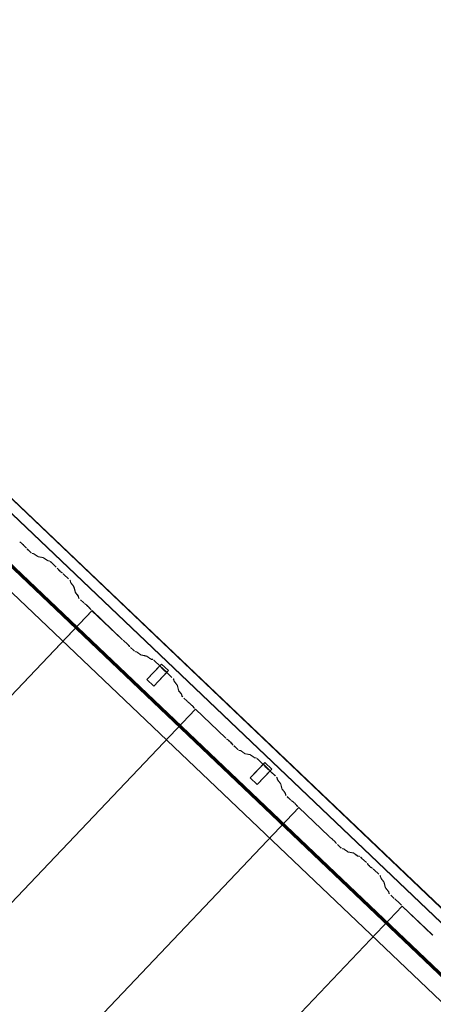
# Model space of a CAD drawing. Header units: metres. Extents: x 32343131.6 to 32343183.7, y 5699223.3 to 5699275.1.
# Tile 176 of 190: x 32343172.3 to 32343173.4, y 5699251 to 5699253.6. Entities that reach past the tile are written whole.
import ezdxf

# ---------------------------------------------------------------- set-up
doc = ezdxf.new("R2010")
doc.units = ezdxf.units.M
doc.layers.add('0-1', color=7, linetype='Continuous', lineweight=5)
for name, color, linetype, lineweight, true_color in [('A-GENM-1', 7, 'Continuous', 5, 0xcccccc), ('A-ROOF-1', 7, 'Continuous', 5, 0xcccccc), ('E-POWR-CNDT-1', 5, 'Continuous', 70, 0x0000ff), ('S-BEAM-1', 7, 'Continuous', 5, 0xcccccc)]:
    doc.layers.add(name, color=color, linetype=linetype, lineweight=lineweight, true_color=true_color)

# ---------------------------------------------------------------- blocks, each defined once
blk = doc.blocks.new('construction-roof-accessories--rheinzink-rzk010047 - construction-roof-accessories--rheinzink-rzk010047-3217442-TGA_190_LP5_GR_DA-TGA-01_G_')
at = {"layer": 'A-GENM-1'}
for p, q in [((-0.0125, 0.0822), (0.0125, 0.0822)), ((0.0125, 0.0822), (-0.0125, 0.0822)), ((-0.0125, 0.0822), (-0.0125, 0.0322)), ((-0.0125, 0.0263), (-0.0125, 0.0822)), ((0.0125, 0.0822), (0.0125, 0.0263)), ((0.0125, 0.0322), (0.0125, 0.0822)), ((-0.0125, 0.0263), (-0.0125, 0.0322)), ((-0.0125, 0.0322), (0.0125, 0.0322)), ((-0.0125, 0.0322), (0.0125, 0.0322)), ((0.0125, 0.0263), (-0.0125, 0.0263)), ((-0.0125, 0.0263), (0.0125, 0.0263)), ((0.0125, 0.0322), (0.0125, 0.0263))]:
    blk.add_line(p, q, dxfattribs=at)
blk = doc.blocks.new('Wasserleitblech - Wasserleitblech-3545865-TGA_190_LP5_GR_DA-TGA-01_G_')
at = {"layer": 'A-ROOF-1'}
for p, q in [((105.953, -7.7157), (71.177, 25.3695)), ((71.1777, 25.3702), (105.9537, -7.715)), ((105.9336, -7.7361), (71.1576, 25.3491)), ((105.9341, -7.7355), (71.1582, 25.3497)), ((97.0963, 0.4653), (91.352, 5.9303)), ((97.0963, 0.4653), (91.352, 5.9303))]:
    blk.add_line(p, q, dxfattribs=at)
blk = doc.blocks.new('ARC_190_LPX_FM_Stellplätze_rvt-1-TGA_190_LP5_GR_DA-TGA-01_G_')
at = {"layer": 'S-BEAM-1'}
for p, q in [((32343172.3456, 5699252.1998), (32343172.3503, 5699252.196)), ((32343172.351, 5699252.1952), (32343172.3463, 5699252.199)), ((32343172.3612, 5699252.1848), (32343172.3572, 5699252.1894)), ((32343172.358, 5699252.1887), (32343172.362, 5699252.1842)), ((32343172.3724, 5699252.1739), (32343172.3649, 5699252.181)), ((32343172.365, 5699252.1811), (32343172.3725, 5699252.174)), ((32343172.3771, 5699252.1702), (32343172.3816, 5699252.1693)), ((32343172.3826, 5699252.1683), (32343172.3782, 5699252.1692)), ((32343172.3826, 5699252.1687), (32343172.3918, 5699252.1621)), ((32343172.3926, 5699252.1611), (32343172.3834, 5699252.1678)), ((32343172.3926, 5699252.1616), (32343172.4071, 5699252.1587)), ((32343172.4081, 5699252.1576), (32343172.3936, 5699252.1606)), ((32343172.408, 5699252.1581), (32343172.4173, 5699252.1514)), ((32343172.4181, 5699252.1505), (32343172.4089, 5699252.1572)), ((32343172.4181, 5699252.151), (32343172.423, 5699252.15)), ((32343172.4241, 5699252.1489), (32343172.4191, 5699252.1499)), ((32343172.441, 5699252.1334), (32343172.4287, 5699252.1452)), ((32343172.4288, 5699252.1453), (32343172.4411, 5699252.1335)), ((32343172.4462, 5699252.1277), (32343172.4444, 5699252.1299)), ((32343172.4454, 5699252.1291), (32343172.4472, 5699252.1269)), ((32343172.4543, 5699252.12), (32343172.4566, 5699252.1183)), ((32343172.4575, 5699252.1174), (32343172.4552, 5699252.1191)), ((32343172.4735, 5699252.1025), (32343172.4612, 5699252.1142)), ((32343172.4613, 5699252.1143), (32343172.4736, 5699252.1026)), ((32343172.4788, 5699252.0932), (32343172.4775, 5699252.098)), ((32343172.4786, 5699252.097), (32343172.4799, 5699252.0921)), ((32343172.4865, 5699252.0833), (32343172.4794, 5699252.0922)), ((32343172.4804, 5699252.0914), (32343172.4875, 5699252.0825)), ((32343172.4907, 5699252.0682), (32343172.487, 5699252.0826)), ((32343172.4881, 5699252.0815), (32343172.4918, 5699252.0672)), ((32343172.4984, 5699252.0584), (32343172.4913, 5699252.0673)), ((32343172.4923, 5699252.0665), (32343172.4994, 5699252.0576)), ((32343172.5, 5699252.0532), (32343172.4989, 5699252.0576)), ((32343172.5, 5699252.0566), (32343172.5011, 5699252.0522)), ((32343172.5126, 5699252.0406), (32343172.505, 5699252.0477)), ((32343172.5051, 5699252.0478), (32343172.5126, 5699252.0407)), ((32343164.2729, 5699243.3345), (32343172.5352, 5699252.0191)), ((32343164.2729, 5699243.3345), (32343172.5352, 5699252.0191)), ((32343164.273, 5699243.3346), (32343172.5353, 5699252.0192)), ((32343164.273, 5699243.3346), (32343172.5353, 5699252.0192)), ((32343172.5158, 5699252.0379), (32343172.5206, 5699252.0341)), ((32343172.5213, 5699252.0333), (32343172.5165, 5699252.0371)), ((32343172.5315, 5699252.0228), (32343172.5274, 5699252.0274)), ((32343172.5283, 5699252.0267), (32343172.5323, 5699252.0222)), ((32343172.5352, 5699252.0191), (32343172.5353, 5699252.0192)), ((32343172.5353, 5699252.0192), (32343172.5352, 5699252.0191)), ((32343172.614, 5699251.9441), (32343172.5352, 5699252.0191)), ((32343172.5353, 5699252.0192), (32343172.6141, 5699251.9442)), ((32343172.6173, 5699251.9414), (32343172.622, 5699251.9376)), ((32343172.6227, 5699251.9368), (32343172.618, 5699251.9406)), ((32343172.6329, 5699251.9263), (32343172.6289, 5699251.9309)), ((32343172.6297, 5699251.9302), (32343172.6337, 5699251.9257)), ((32343172.6441, 5699251.9154), (32343172.6366, 5699251.9226)), ((32343172.6367, 5699251.9227), (32343172.6442, 5699251.9155)), ((32343172.6488, 5699251.9117), (32343172.6533, 5699251.9108)), ((32343172.6543, 5699251.9098), (32343172.6499, 5699251.9107)), ((32343172.6543, 5699251.9102), (32343172.6635, 5699251.9036)), ((32343172.6643, 5699251.9027), (32343172.6551, 5699251.9093)), ((32343172.6643, 5699251.9031), (32343172.6787, 5699251.9002)), ((32343172.6798, 5699251.8992), (32343172.6653, 5699251.9021)), ((32343172.6797, 5699251.8996), (32343172.6889, 5699251.893)), ((32343172.6898, 5699251.892), (32343172.6806, 5699251.8987)), ((32343172.6897, 5699251.8925), (32343172.6947, 5699251.8915)), ((32343172.6957, 5699251.8904), (32343172.6908, 5699251.8914)), ((32343172.7004, 5699251.8868), (32343172.7128, 5699251.875)), ((32343172.7127, 5699251.875), (32343172.7004, 5699251.8867)), ((32343172.7179, 5699251.8692), (32343172.7161, 5699251.8714)), ((32343172.7171, 5699251.8706), (32343172.7189, 5699251.8684)), ((32343172.726, 5699251.8615), (32343172.7283, 5699251.8599)), ((32343172.7292, 5699251.859), (32343172.7269, 5699251.8606)), ((32343172.7452, 5699251.844), (32343172.7329, 5699251.8557)), ((32343172.733, 5699251.8558), (32343172.7453, 5699251.8441)), ((32343172.7505, 5699251.8347), (32343172.7492, 5699251.8396)), ((32343172.7503, 5699251.8386), (32343172.7516, 5699251.8337)), ((32343172.7582, 5699251.8248), (32343172.7511, 5699251.8337)), ((32343172.7521, 5699251.8329), (32343172.7592, 5699251.824)), ((32343172.7624, 5699251.8098), (32343172.7587, 5699251.8241)), ((32343172.7598, 5699251.8231), (32343172.7635, 5699251.8088)), ((32343172.7701, 5699251.7999), (32343172.763, 5699251.8088)), ((32343172.764, 5699251.808), (32343172.7711, 5699251.7991)), ((32343172.7717, 5699251.7948), (32343172.7706, 5699251.7992)), ((32343172.7717, 5699251.7982), (32343172.7728, 5699251.7938)), ((32343172.7842, 5699251.7821), (32343172.7767, 5699251.7892)), ((32343172.7768, 5699251.7893), (32343172.7843, 5699251.7822)), ((32343164.5446, 5699243.0761), (32343172.8069, 5699251.7606)), ((32343164.5446, 5699243.0761), (32343172.8069, 5699251.7606)), ((32343164.5447, 5699243.0762), (32343172.8069, 5699251.7607)), ((32343164.5447, 5699243.0762), (32343172.8069, 5699251.7607)), ((32343172.7875, 5699251.7794), (32343172.7923, 5699251.7756)), ((32343172.793, 5699251.7748), (32343172.7882, 5699251.7786)), ((32343172.8031, 5699251.7644), (32343172.7991, 5699251.7689)), ((32343172.7999, 5699251.7683), (32343172.804, 5699251.7637)), ((32343172.8069, 5699251.7606), (32343172.8069, 5699251.7607)), ((32343172.8069, 5699251.7607), (32343172.8858, 5699251.6857)), ((32343172.8069, 5699251.7607), (32343172.8069, 5699251.7606)), ((32343172.8857, 5699251.6856), (32343172.8069, 5699251.7606)), ((32343172.8889, 5699251.6829), (32343172.8937, 5699251.6791)), ((32343172.8944, 5699251.6783), (32343172.8896, 5699251.6821)), ((32343172.9046, 5699251.6679), (32343172.9005, 5699251.6724)), ((32343172.9014, 5699251.6718), (32343172.9054, 5699251.6672)), ((32343172.9158, 5699251.6569), (32343172.9083, 5699251.6641)), ((32343172.9084, 5699251.6642), (32343172.9159, 5699251.657)), ((32343172.9205, 5699251.6533), (32343172.925, 5699251.6524)), ((32343172.926, 5699251.6513), (32343172.9216, 5699251.6522)), ((32343172.9259, 5699251.6518), (32343172.9352, 5699251.6451)), ((32343172.936, 5699251.6442), (32343172.9268, 5699251.6509)), ((32343172.936, 5699251.6446), (32343172.9504, 5699251.6417)), ((32343172.9515, 5699251.6407), (32343172.937, 5699251.6436)), ((32343172.9514, 5699251.6411), (32343172.9606, 5699251.6345)), ((32343172.9615, 5699251.6336), (32343172.9523, 5699251.6402)), ((32343172.9614, 5699251.634), (32343172.9664, 5699251.633)), ((32343172.9674, 5699251.632), (32343172.9625, 5699251.633)), ((32343172.9844, 5699251.6165), (32343172.972, 5699251.6282)), ((32343172.9721, 5699251.6283), (32343172.9845, 5699251.6166)), ((32343172.9896, 5699251.6107), (32343172.9878, 5699251.6129)), ((32343172.9887, 5699251.6121), (32343172.9905, 5699251.6099)), ((32343172.9977, 5699251.6031), (32343173, 5699251.6014)), ((32343173.0008, 5699251.6005), (32343172.9986, 5699251.6022)), ((32343173.0169, 5699251.5855), (32343173.0046, 5699251.5972)), ((32343173.0047, 5699251.5973), (32343173.017, 5699251.5856)), ((32343173.0222, 5699251.5762), (32343173.0209, 5699251.5811)), ((32343173.022, 5699251.5801), (32343173.0232, 5699251.5752)), ((32343173.0299, 5699251.5664), (32343173.0228, 5699251.5752)), ((32343173.0238, 5699251.5744), (32343173.0309, 5699251.5656)), ((32343173.0341, 5699251.5513), (32343173.0304, 5699251.5656)), ((32343173.0315, 5699251.5646), (32343173.0351, 5699251.5503)), ((32343173.0418, 5699251.5415), (32343173.0347, 5699251.5503)), ((32343173.0356, 5699251.5495), (32343173.0428, 5699251.5406)), ((32343173.0434, 5699251.5363), (32343173.0423, 5699251.5407)), ((32343173.0434, 5699251.5397), (32343173.0445, 5699251.5353)), ((32343173.0559, 5699251.5236), (32343173.0484, 5699251.5308)), ((32343173.0485, 5699251.5309), (32343173.056, 5699251.5237)), ((32343164.8163, 5699242.8176), (32343173.0785, 5699251.5021)), ((32343164.8163, 5699242.8176), (32343173.0785, 5699251.5021)), ((32343164.8164, 5699242.8177), (32343173.0786, 5699251.5022)), ((32343164.8164, 5699242.8177), (32343173.0786, 5699251.5022)), ((32343173.0592, 5699251.5209), (32343173.064, 5699251.5171)), ((32343173.0647, 5699251.5163), (32343173.0599, 5699251.5201)), ((32343173.0748, 5699251.5059), (32343173.0708, 5699251.5105)), ((32343173.0716, 5699251.5098), (32343173.0757, 5699251.5052)), ((32343173.0785, 5699251.5021), (32343173.0786, 5699251.5022)), ((32343173.0786, 5699251.5022), (32343173.0785, 5699251.5021)), ((32343173.1574, 5699251.4271), (32343173.0785, 5699251.5021)), ((32343173.0786, 5699251.5022), (32343173.1575, 5699251.4272)), ((32343173.1606, 5699251.4244), (32343173.1654, 5699251.4206)), ((32343173.1661, 5699251.4198), (32343173.1613, 5699251.4236)), ((32343173.1763, 5699251.4094), (32343173.1722, 5699251.414)), ((32343173.1731, 5699251.4133), (32343173.1771, 5699251.4087)), ((32343173.1875, 5699251.3985), (32343173.18, 5699251.4056)), ((32343173.1801, 5699251.4057), (32343173.1876, 5699251.3985)), ((32343173.1922, 5699251.3948), (32343173.1966, 5699251.3939)), ((32343173.1977, 5699251.3928), (32343173.1933, 5699251.3937)), ((32343173.1976, 5699251.3933), (32343173.2068, 5699251.3866)), ((32343173.2077, 5699251.3857), (32343173.1985, 5699251.3924)), ((32343173.2076, 5699251.3862), (32343173.2221, 5699251.3832)), ((32343173.2232, 5699251.3822), (32343173.2087, 5699251.3851)), ((32343173.2231, 5699251.3827), (32343173.2323, 5699251.376)), ((32343173.2332, 5699251.3751), (32343173.224, 5699251.3817)), ((32343173.2331, 5699251.3755), (32343173.2381, 5699251.3745)), ((32343173.2391, 5699251.3735), (32343173.2342, 5699251.3745)), ((32343173.2561, 5699251.358), (32343173.2437, 5699251.3697)), ((32343173.2438, 5699251.3698), (32343173.2561, 5699251.3581)), ((32343173.2613, 5699251.3522), (32343173.2595, 5699251.3544)), ((32343173.2604, 5699251.3536), (32343173.2622, 5699251.3514)), ((32343173.2694, 5699251.3446), (32343173.2717, 5699251.3429)), ((32343173.2725, 5699251.342), (32343173.2703, 5699251.3437)), ((32343173.2886, 5699251.327), (32343173.2763, 5699251.3388)), ((32343173.2764, 5699251.3388), (32343173.2887, 5699251.3271)), ((32343173.2938, 5699251.3177), (32343173.2926, 5699251.3226)), ((32343173.2937, 5699251.3216), (32343173.2949, 5699251.3167)), ((32343173.3016, 5699251.3079), (32343173.2945, 5699251.3168)), ((32343173.2954, 5699251.3159), (32343173.3025, 5699251.3071)), ((32343173.3057, 5699251.2928), (32343173.3021, 5699251.3071)), ((32343173.3032, 5699251.3061), (32343173.3068, 5699251.2918)), ((32343173.3135, 5699251.283), (32343173.3064, 5699251.2918)), ((32343173.3073, 5699251.291), (32343173.3144, 5699251.2822)), ((32343173.3151, 5699251.2778), (32343173.314, 5699251.2822)), ((32343173.3151, 5699251.2812), (32343173.3162, 5699251.2768)), ((32343173.3276, 5699251.2651), (32343173.3201, 5699251.2723)), ((32343173.3202, 5699251.2724), (32343173.3277, 5699251.2652)), ((32343165.0879, 5699242.5591), (32343173.3502, 5699251.2436)), ((32343165.0879, 5699242.5591), (32343173.3502, 5699251.2436)), ((32343165.088, 5699242.5592), (32343173.3503, 5699251.2437)), ((32343165.088, 5699242.5592), (32343173.3503, 5699251.2437)), ((32343173.3309, 5699251.2624), (32343173.3356, 5699251.2586)), ((32343173.3363, 5699251.2578), (32343173.3316, 5699251.2616)), ((32343173.3465, 5699251.2474), (32343173.3425, 5699251.252)), ((32343173.3433, 5699251.2513), (32343173.3474, 5699251.2468)), ((32343173.3502, 5699251.2436), (32343173.3503, 5699251.2437)), ((32343173.3503, 5699251.2437), (32343173.3502, 5699251.2436)), ((32343173.429, 5699251.1686), (32343173.3502, 5699251.2436)), ((32343173.3503, 5699251.2437), (32343173.4291, 5699251.1687))]:
    blk.add_line(p, q, dxfattribs=at)
for centre, major_axis, ratio, start_param, end_param in [((32343172.3538, 5699252.192), (-0.00543, 0.00517), 0.087155, 3.927883, 5.496896), ((32343172.3538, 5699252.192), (-0.00435, 0.00414), 0.087155, 3.927883, 5.496895), ((32343172.3654, 5699252.1815), (-0.00543, 0.00517), 0.087156, 0.786291, 1.570797), ((32343172.3654, 5699252.1815), (-0.00435, 0.00414), 0.087156, 0.78629, 1.570797), ((32343172.3729, 5699252.1744), (-0.00543, 0.00517), 0.087156, 1.570797, 3.003604), ((32343172.3729, 5699252.1744), (-0.00435, 0.00414), 0.087156, 1.570797, 3.003603), ((32343172.3869, 5699252.1641), (-0.00543, 0.00517), 0.087156, 5.711271, 6.145196), ((32343172.3869, 5699252.1641), (-0.00435, 0.00414), 0.087155, 5.711274, 6.1452), ((32343172.3883, 5699252.1658), (-0.00435, 0.00414), 0.087156, 2.56968, 3.003605), ((32343172.3883, 5699252.1658), (-0.00543, 0.00517), 0.087155, 2.56968, 3.003604), ((32343172.4124, 5699252.1535), (-0.00543, 0.00517), 0.087155, 5.711269, 6.145197), ((32343172.4124, 5699252.1535), (-0.00435, 0.00414), 0.087156, 5.711273, 6.145198), ((32343172.4138, 5699252.1551), (-0.00435, 0.00414), 0.087156, 2.569681, 3.003605), ((32343172.4138, 5699252.1551), (-0.00543, 0.00517), 0.087155, 2.56968, 3.003604), ((32343172.4283, 5699252.1448), (-0.00543, 0.00517), 0.087156, 4.712389, 6.145196), ((32343172.4283, 5699252.1448), (-0.00435, 0.00414), 0.087156, 4.712389, 6.1452), ((32343172.4406, 5699252.1331), (-0.00435, 0.00414), 0.087156, 3.74101, 4.71239), ((32343172.4406, 5699252.1331), (-0.00543, 0.00517), 0.087155, 3.741012, 4.71239), ((32343172.451, 5699252.1237), (-0.00543, 0.00517), 0.087156, 0.599415, 2.542176), ((32343172.451, 5699252.1237), (-0.00435, 0.00414), 0.087155, 0.599417, 2.542174), ((32343172.4609, 5699252.1138), (-0.00543, 0.00517), 0.087156, 4.712389, 5.683768), ((32343172.4609, 5699252.1138), (-0.00435, 0.00414), 0.087156, 4.712389, 5.683769), ((32343172.4732, 5699252.1021), (-0.00435, 0.00414), 0.087156, 3.279581, 4.712389), ((32343172.4732, 5699252.1021), (-0.00543, 0.00517), 0.087156, 3.279579, 4.712389), ((32343172.4842, 5699252.0881), (-0.00543, 0.00517), 0.087156, 0.137988, 0.571912), ((32343172.4842, 5699252.0881), (-0.00435, 0.00414), 0.087156, 0.137989, 0.571908), ((32343172.4827, 5699252.0866), (-0.00435, 0.00414), 0.087156, 3.279581, 3.713507), ((32343172.4827, 5699252.0866), (-0.00543, 0.00517), 0.087156, 3.279578, 3.713505), ((32343172.4961, 5699252.0632), (-0.00543, 0.00517), 0.087156, 0.137987, 0.571912), ((32343172.4961, 5699252.0632), (-0.00435, 0.00414), 0.087156, 0.137989, 0.571912), ((32343172.4946, 5699252.0617), (-0.00435, 0.00414), 0.087156, 3.279581, 3.713507), ((32343172.4946, 5699252.0617), (-0.00543, 0.00517), 0.087156, 3.279579, 3.713505), ((32343172.5055, 5699252.0482), (-0.00543, 0.00517), 0.087156, 0.137987, 1.570797), ((32343172.5055, 5699252.0482), (-0.00435, 0.00414), 0.087156, 0.137989, 1.570797), ((32343172.513, 5699252.041), (-0.00435, 0.00414), 0.087156, 1.570796, 2.355307), ((32343172.513, 5699252.041), (-0.00543, 0.00517), 0.087156, 1.570796, 2.355302), ((32343172.5241, 5699252.0301), (-0.00543, 0.00517), 0.087156, 3.927885, 5.496895), ((32343172.5241, 5699252.0301), (-0.00435, 0.00414), 0.087156, 3.927882, 5.496894), ((32343172.5356, 5699252.0195), (-0.00543, 0.00517), 0.087156, 0.78629, 1.570796), ((32343172.5356, 5699252.0195), (-0.00435, 0.00414), 0.087156, 0.786289, 1.570796), ((32343172.6144, 5699251.9445), (-0.00543, 0.00517), 0.087156, 1.570796, 2.355302), ((32343172.6144, 5699251.9445), (-0.00435, 0.00414), 0.087156, 1.570796, 2.3553), ((32343172.6255, 5699251.9336), (-0.00543, 0.00517), 0.087155, 3.927887, 5.496896), ((32343172.6255, 5699251.9336), (-0.00435, 0.00414), 0.087156, 3.927883, 5.496899), ((32343172.637, 5699251.923), (-0.00543, 0.00517), 0.087156, 0.786287, 1.570796), ((32343172.637, 5699251.923), (-0.00435, 0.00414), 0.087156, 0.786289, 1.570796), ((32343172.6446, 5699251.9159), (-0.00543, 0.00517), 0.087156, 1.570796, 3.003603), ((32343172.6446, 5699251.9159), (-0.00435, 0.00414), 0.087156, 1.570796, 3.003597), ((32343172.6586, 5699251.9056), (-0.00543, 0.00517), 0.087155, 5.711273, 6.145197), ((32343172.6586, 5699251.9056), (-0.00435, 0.00414), 0.087156, 5.711273, 6.145194), ((32343172.66, 5699251.9073), (-0.00435, 0.00414), 0.087156, 2.569681, 3.003607), ((32343172.66, 5699251.9073), (-0.00543, 0.00517), 0.087155, 2.569679, 3.003604), ((32343172.6841, 5699251.895), (-0.00543, 0.00517), 0.087155, 5.711273, 6.145197), ((32343172.6841, 5699251.895), (-0.00435, 0.00414), 0.087155, 5.711273, 6.145193), ((32343172.6855, 5699251.8966), (-0.00435, 0.00414), 0.087156, 2.56968, 3.003605), ((32343172.6855, 5699251.8966), (-0.00543, 0.00517), 0.087156, 2.56968, 3.003604), ((32343172.7, 5699251.8863), (-0.00543, 0.00517), 0.087156, 4.71239, 6.145197), ((32343172.7, 5699251.8863), (-0.00435, 0.00414), 0.087156, 4.712389, 6.145195), ((32343172.7123, 5699251.8746), (-0.00435, 0.00414), 0.087156, 3.74101, 4.71239), ((32343172.7123, 5699251.8746), (-0.00543, 0.00517), 0.087156, 3.741011, 4.712389), ((32343172.7226, 5699251.8652), (-0.00543, 0.00517), 0.087156, 0.599415, 2.542175), ((32343172.7226, 5699251.8652), (-0.00435, 0.00414), 0.087156, 0.599417, 2.542172), ((32343172.7325, 5699251.8553), (-0.00543, 0.00517), 0.087155, 4.712389, 5.683768), ((32343172.7325, 5699251.8553), (-0.00435, 0.00414), 0.087156, 4.712389, 5.683764), ((32343172.7449, 5699251.8436), (-0.00435, 0.00414), 0.087156, 3.279581, 4.712389), ((32343172.7449, 5699251.8436), (-0.00543, 0.00517), 0.087156, 3.279578, 4.712389), ((32343172.7559, 5699251.8296), (-0.00543, 0.00517), 0.087156, 0.137984, 0.571912), ((32343172.7559, 5699251.8296), (-0.00435, 0.00414), 0.087156, 0.137989, 0.57191), ((32343172.7544, 5699251.8281), (-0.00435, 0.00414), 0.087156, 3.279581, 3.713506), ((32343172.7544, 5699251.8281), (-0.00543, 0.00517), 0.087156, 3.279583, 3.713505), ((32343172.7678, 5699251.8047), (-0.00543, 0.00517), 0.087155, 0.137988, 0.571912), ((32343172.7678, 5699251.8047), (-0.00435, 0.00414), 0.087156, 0.137988, 0.57191), ((32343172.7663, 5699251.8032), (-0.00435, 0.00414), 0.087155, 3.279582, 3.713511), ((32343172.7663, 5699251.8032), (-0.00543, 0.00517), 0.087156, 3.279586, 3.713505), ((32343172.7772, 5699251.7897), (-0.00543, 0.00517), 0.087156, 0.137987, 1.570797), ((32343172.7772, 5699251.7897), (-0.00435, 0.00414), 0.087156, 0.137989, 1.570796), ((32343172.7847, 5699251.7826), (-0.00543, 0.00517), 0.087156, 1.570796, 2.355303), ((32343172.7847, 5699251.7826), (-0.00435, 0.00414), 0.087156, 1.570796, 2.355306), ((32343172.7958, 5699251.7716), (-0.00543, 0.00517), 0.087156, 3.927885, 5.496895), ((32343172.7958, 5699251.7716), (-0.00435, 0.00414), 0.087156, 3.927882, 5.496898), ((32343172.8073, 5699251.7611), (-0.00543, 0.00517), 0.087156, 0.786289, 1.570796), ((32343172.8073, 5699251.7611), (-0.00435, 0.00414), 0.087156, 0.78629, 1.570796), ((32343172.8861, 5699251.6861), (-0.00543, 0.00517), 0.087156, 1.570796, 2.355302), ((32343172.8861, 5699251.6861), (-0.00435, 0.00414), 0.087156, 1.570796, 2.3553), ((32343172.8972, 5699251.6751), (-0.00543, 0.00517), 0.087156, 3.927885, 5.496895), ((32343172.8972, 5699251.6751), (-0.00435, 0.00414), 0.087156, 3.927882, 5.496897), ((32343172.9087, 5699251.6646), (-0.00543, 0.00517), 0.087156, 0.786287, 1.570796), ((32343172.9087, 5699251.6646), (-0.00435, 0.00414), 0.087156, 0.78629, 1.570796), ((32343172.9162, 5699251.6574), (-0.00543, 0.00517), 0.087156, 1.570796, 3.003603), ((32343172.9162, 5699251.6574), (-0.00435, 0.00414), 0.087156, 1.570796, 3.0036), ((32343172.9303, 5699251.6472), (-0.00543, 0.00517), 0.087155, 5.711273, 6.145197), ((32343172.9303, 5699251.6472), (-0.00435, 0.00414), 0.087156, 5.711273, 6.145196), ((32343172.9317, 5699251.6488), (-0.00435, 0.00414), 0.087156, 2.569681, 3.003605), ((32343172.9317, 5699251.6488), (-0.00543, 0.00517), 0.087155, 2.56968, 3.003604), ((32343172.9557, 5699251.6365), (-0.00543, 0.00517), 0.087156, 5.711273, 6.145197), ((32343172.9557, 5699251.6365), (-0.00435, 0.00414), 0.087156, 5.711273, 6.145193), ((32343172.9572, 5699251.6382), (-0.00435, 0.00414), 0.087156, 2.569681, 3.003611), ((32343172.9572, 5699251.6382), (-0.00543, 0.00517), 0.087155, 2.569677, 3.003604), ((32343172.9717, 5699251.6278), (-0.00543, 0.00517), 0.087155, 4.712389, 6.145197), ((32343172.9717, 5699251.6278), (-0.00435, 0.00414), 0.087156, 4.712389, 6.145196), ((32343172.984, 5699251.6161), (-0.00435, 0.00414), 0.087156, 3.74101, 4.712389), ((32343172.984, 5699251.6161), (-0.00543, 0.00517), 0.087156, 3.74101, 4.712389), ((32343172.9943, 5699251.6067), (-0.00543, 0.00517), 0.087156, 0.599416, 2.542175), ((32343172.9943, 5699251.6067), (-0.00435, 0.00414), 0.087156, 0.599417, 2.542175), ((32343173.0042, 5699251.5969), (-0.00543, 0.00517), 0.087156, 4.712389, 5.683768), ((32343173.0042, 5699251.5969), (-0.00435, 0.00414), 0.087155, 4.712389, 5.683763), ((32343173.0166, 5699251.5851), (-0.00435, 0.00414), 0.087156, 3.279581, 4.712389), ((32343173.0166, 5699251.5851), (-0.00543, 0.00517), 0.087156, 3.279582, 4.712389), ((32343173.0276, 5699251.5711), (-0.00543, 0.00517), 0.087156, 0.137987, 0.571912), ((32343173.0276, 5699251.5711), (-0.00435, 0.00414), 0.087156, 0.137989, 0.57191), ((32343173.026, 5699251.5696), (-0.00435, 0.00414), 0.087156, 3.279581, 3.713506), ((32343173.026, 5699251.5696), (-0.00543, 0.00517), 0.087156, 3.279585, 3.713505), ((32343173.0395, 5699251.5462), (-0.00543, 0.00517), 0.087155, 0.13799, 0.571913), ((32343173.0395, 5699251.5462), (-0.00435, 0.00414), 0.087156, 0.137988, 0.57191), ((32343173.0379, 5699251.5447), (-0.00435, 0.00414), 0.087155, 3.279582, 3.713509), ((32343173.0379, 5699251.5447), (-0.00543, 0.00517), 0.087156, 3.279585, 3.713505), ((32343173.0489, 5699251.5312), (-0.00543, 0.00517), 0.087156, 0.137986, 1.570796), ((32343173.0489, 5699251.5312), (-0.00435, 0.00414), 0.087156, 0.137988, 1.570796), ((32343173.0564, 5699251.5241), (-0.00543, 0.00517), 0.087156, 1.570797, 2.355303), ((32343173.0564, 5699251.5241), (-0.00435, 0.00414), 0.087156, 1.570796, 2.355305), ((32343173.0675, 5699251.5131), (-0.00543, 0.00517), 0.087156, 3.927882, 5.496895), ((32343173.0675, 5699251.5131), (-0.00435, 0.00414), 0.087156, 3.927882, 5.496897), ((32343173.079, 5699251.5026), (-0.00543, 0.00517), 0.087156, 0.78629, 1.570796), ((32343173.079, 5699251.5026), (-0.00435, 0.00414), 0.087156, 0.78629, 1.570796), ((32343173.1578, 5699251.4276), (-0.00543, 0.00517), 0.087156, 1.570796, 2.355303), ((32343173.1578, 5699251.4276), (-0.00435, 0.00414), 0.087156, 1.570796, 2.355302), ((32343173.1689, 5699251.4166), (-0.00543, 0.00517), 0.087156, 3.92788, 5.496895), ((32343173.1689, 5699251.4166), (-0.00435, 0.00414), 0.087156, 3.927883, 5.496895), ((32343173.1804, 5699251.4061), (-0.00543, 0.00517), 0.087156, 0.78629, 1.570796), ((32343173.1804, 5699251.4061), (-0.00435, 0.00414), 0.087156, 0.78629, 1.570796), ((32343173.1879, 5699251.3989), (-0.00543, 0.00517), 0.087155, 1.570796, 3.003604), ((32343173.1879, 5699251.3989), (-0.00435, 0.00414), 0.087156, 1.570796, 3.003602), ((32343173.202, 5699251.3887), (-0.00543, 0.00517), 0.087155, 5.711273, 6.145197), ((32343173.202, 5699251.3887), (-0.00435, 0.00414), 0.087156, 5.711273, 6.145198), ((32343173.2034, 5699251.3903), (-0.00435, 0.00414), 0.087155, 2.569681, 3.003607), ((32343173.2034, 5699251.3903), (-0.00543, 0.00517), 0.087156, 2.569678, 3.003604), ((32343173.2274, 5699251.3781), (-0.00543, 0.00517), 0.087156, 5.711273, 6.145197), ((32343173.2274, 5699251.3781), (-0.00435, 0.00414), 0.087156, 5.711273, 6.145195), ((32343173.2289, 5699251.3797), (-0.00435, 0.00414), 0.087156, 2.569681, 3.003605), ((32343173.2289, 5699251.3797), (-0.00543, 0.00517), 0.087156, 2.569678, 3.003604), ((32343173.2434, 5699251.3693), (-0.00543, 0.00517), 0.087155, 4.712389, 6.145197), ((32343173.2434, 5699251.3693), (-0.00435, 0.00414), 0.087156, 4.712389, 6.145194), ((32343173.2557, 5699251.3576), (-0.00435, 0.00414), 0.087156, 3.74101, 4.712389), ((32343173.2557, 5699251.3576), (-0.00543, 0.00517), 0.087156, 3.741009, 4.712389), ((32343173.266, 5699251.3482), (-0.00543, 0.00517), 0.087156, 0.599419, 2.542176), ((32343173.266, 5699251.3482), (-0.00435, 0.00414), 0.087156, 0.599417, 2.542175), ((32343173.2759, 5699251.3384), (-0.00543, 0.00517), 0.087156, 4.712389, 5.683768), ((32343173.2759, 5699251.3384), (-0.00435, 0.00414), 0.087156, 4.712389, 5.683765), ((32343173.2882, 5699251.3267), (-0.00435, 0.00414), 0.087156, 3.279581, 4.712389), ((32343173.2882, 5699251.3267), (-0.00543, 0.00517), 0.087156, 3.279583, 4.712389), ((32343173.2993, 5699251.3127), (-0.00543, 0.00517), 0.087156, 0.137989, 0.571912), ((32343173.2993, 5699251.3127), (-0.00435, 0.00414), 0.087156, 0.137989, 0.571908), ((32343173.2977, 5699251.3112), (-0.00435, 0.00414), 0.087156, 3.279581, 3.713503), ((32343173.2977, 5699251.3112), (-0.00543, 0.00517), 0.087156, 3.279586, 3.713505), ((32343173.3112, 5699251.2878), (-0.00543, 0.00517), 0.087156, 0.137992, 0.571912), ((32343173.3112, 5699251.2878), (-0.00435, 0.00414), 0.087156, 0.137989, 0.57191), ((32343173.3096, 5699251.2863), (-0.00435, 0.00414), 0.087156, 3.279582, 3.713508), ((32343173.3096, 5699251.2863), (-0.00543, 0.00517), 0.087156, 3.279581, 3.713505), ((32343173.3206, 5699251.2728), (-0.00543, 0.00517), 0.087156, 0.137985, 1.570796), ((32343173.3206, 5699251.2728), (-0.00435, 0.00414), 0.087156, 0.137988, 1.570796), ((32343173.3281, 5699251.2656), (-0.00543, 0.00517), 0.087155, 1.570797, 2.355303), ((32343173.3281, 5699251.2656), (-0.00435, 0.00414), 0.087155, 1.570797, 2.355299), ((32343173.3392, 5699251.2546), (-0.00543, 0.00517), 0.087156, 3.927883, 5.496895), ((32343173.3392, 5699251.2546), (-0.00435, 0.00414), 0.087156, 3.927883, 5.496899), ((32343173.3507, 5699251.2441), (-0.00543, 0.00517), 0.087156, 0.786292, 1.570796), ((32343173.3507, 5699251.2441), (-0.00435, 0.00414), 0.087156, 0.78629, 1.570796), ((32343173.4295, 5699251.1691), (-0.00543, 0.00517), 0.087156, 1.570796, 2.355303), ((32343173.4295, 5699251.1691), (-0.00435, 0.00414), 0.087156, 1.570797, 2.355299)]:
    blk.add_ellipse(centre, major_axis=major_axis, ratio=ratio, start_param=start_param, end_param=end_param, dxfattribs=at)
at = {"layer": 'A-GENM-1', "rotation": 136.4272566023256}
for p in [(32343172.7451, 5699251.8894), (32343173.0168, 5699251.6309)]:
    blk.add_blockref('construction-roof-accessories--rheinzink-rzk010047 - construction-roof-accessories--rheinzink-rzk010047-3217442-TGA_190_LP5_GR_DA-TGA-01_G_', p, dxfattribs=at)
at = {"layer": 'A-ROOF-1'}
blk.add_blockref('Wasserleitblech - Wasserleitblech-3545865-TGA_190_LP5_GR_DA-TGA-01_G_', (32343077.7673, 5699249.1855), dxfattribs=at)

msp = doc.modelspace()

# ---------------------------------------------------------------- linework, layer by layer
at = {"layer": 'E-POWR-CNDT-1'}
msp.add_line((32343174.88269, 5699249.70176), (32343166.27518, 5699257.89077), dxfattribs=at)

# ---------------------------------------------------------------- block references
at = {"layer": '0-1'}
msp.add_blockref('ARC_190_LPX_FM_Stellplätze_rvt-1-TGA_190_LP5_GR_DA-TGA-01_G_', (0, 0), dxfattribs=at)

doc.saveas('drawing.dxf')
